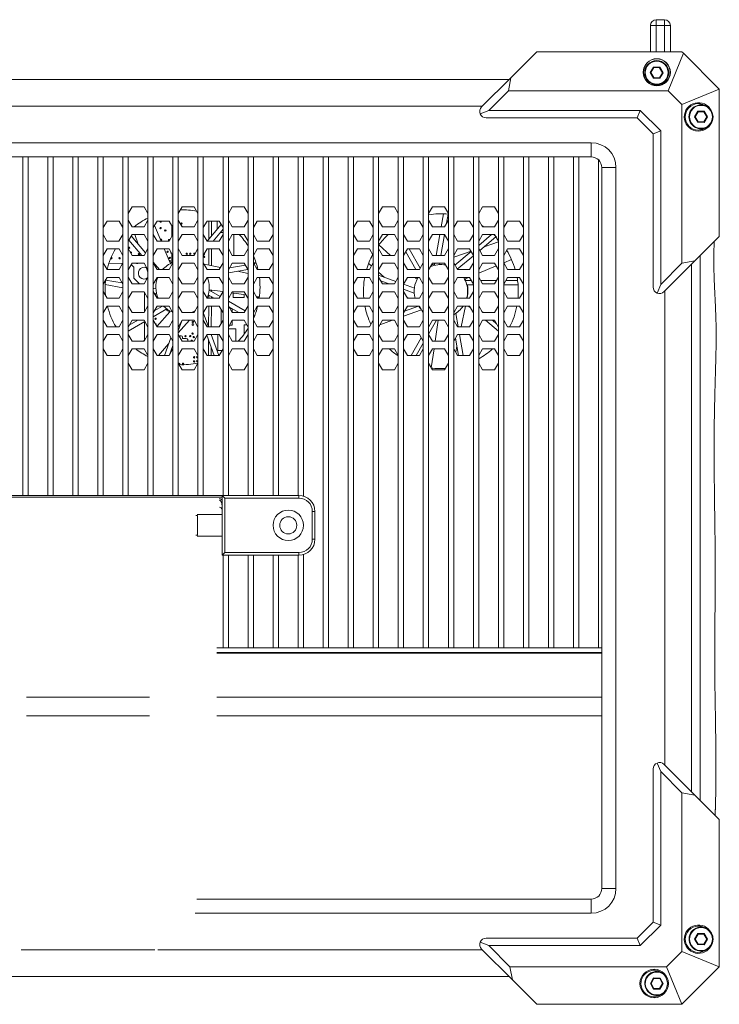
# Model space of a CAD drawing. Header units: millimetres. Extents: x 0 to 841, y 0 to 594.
# Tile 12 of 26: x 285 to 416, y 291 to 475. Entities that reach past the tile are written whole.
import ezdxf

# ---------------------------------------------------------------- set-up
doc = ezdxf.new("R2010")
doc.units = ezdxf.units.MM
for name, color, linetype, lineweight in [('4X22支架€M1', 7, 'Continuous', 18), ('Default', 7, 'Continuous', 18), ('ID407', 7, 'Continuous', 18), ('RK3588-PX2', 7, 'Continuous', 18), ('主壳R2R2R', 7, 'Continuous', 18), ('保护壳前1111-', 7, 'Continuous', 18), ('保护壳后0鍚_617', 7, 'Continuous', 18), ('台达4508.58', 7, 'Continuous', 18), ('手带PX', 7, 'Continuous', 18), ('支架鶹', 7, 'Continuous', 18), ('电池', 7, 'Continuous', 18), ('背部螺母-数E_', 7, 'Continuous', 18)]:
    doc.layers.add(name, color=color, linetype=linetype, lineweight=lineweight)

# ---------------------------------------------------------------- blocks, each defined once
blk = doc.blocks.new('SE')
at = {"layer": '4X22支架€M1', "color": 7, "linetype": 'Continuous'}
for p, q in [((318.26, 382.29), (317.98, 382.29)), ((322.86, 382.44), (318.17, 382.44)), ((318.26, 378.58), (318.26, 382.29)), ((318.26, 378.58), (317.98, 378.58)), ((318.17, 378.44), (322.86, 378.44))]:
    blk.add_line(p, q, dxfattribs=at)
at = {"layer": 'ID407', "color": 7, "linetype": 'Continuous'}
for p, q in [((304.25, 429.5), (301.68, 429.51)), ((306.35, 428.76), (305.85, 429.27)), ((306.35, 426.72), (306.35, 428.76)), ((307.43, 425.64), (306.35, 426.72)), ((308.35, 420.44), (308.35, 424.02)), ((310.5, 423.44), (310.47, 423.44)), ((308.34, 415.12), (308.35, 418.57)), ((315.48, 415.65), (315.48, 415.4)), ((315.48, 415.4), (316.16, 415.4))]:
    blk.add_line(p, q, dxfattribs=at)
for centre, radius in [((315.25, 436.96), 0.127), ((311.35, 436.1), 0.127), ((312.24, 435.65), 0.127), ((305.47, 432.43), 0.127), ((312.66, 431.68), 0.127), ((303.67, 430.46), 0.127), ((307.3, 431.2), 0.127), ((313.06, 430.51), 0.127), ((316.26, 431.3), 0.127), ((316.91, 431.3), 0.127), ((319.48, 430.74), 0.127), ((310.42, 419.13), 0.127), ((317.4, 418.53), 0.152), ((317.4, 418.04), 0.152), ((315.99, 415.86), 0.127), ((316.91, 415.89), 0.127), ((317.34, 416.35), 0.127), ((317.57, 415.69), 0.127), ((317.63, 411.9), 0.127), ((317.63, 411.13), 0.127), ((318.2, 411.92), 0.127), ((318.2, 411.16), 0.127), ((315.55, 410.69), 0.127)]:
    blk.add_circle(centre, radius, dxfattribs=at)
for centre, radius, start, end in [((311.36, 437.36), 0.127, 146.3886, 0), ((311.36, 437.36), 0.127, 0, 33.6114), ((315.29, 436.32), 0.127, 15.486, 70.878), ((311.43, 433.9), 0.127, 0, 148.8952), ((311.43, 433.9), 0.127, 256.6055, 0), ((312.94, 433.86), 0.127, 11.5018, 288.9385), ((305.78, 431.53), 0.127, 0, 153.9216), ((305.78, 431.53), 0.127, 265.8873, 0), ((313.37, 431.52), 0.127, 129.229, 290.6953), ((302.13, 430.46), 0.127, 196.0329, 360), ((302.13, 430.46), 0.127, 0, 119.6008), ((313.06, 429.9), 0.127, 360, 127.6698), ((313.06, 429.9), 0.127, 277.8309, 360), ((317.67, 431.3), 0.127, 0, 309.904), ((317.67, 431.3), 0.127, 351.7292, 0), ((319.46, 431.25), 0.127, 258.5625, 360), ((319.46, 431.25), 0.127, 0, 41.4375), ((306.97, 429.59), 0.127, 204.7922, 335.2078), ((308.29, 427.66), 1.1, 68.9855, 305.2982), ((310.47, 423.74), 0.3, 149.433, 160.3592), ((310.47, 423.74), 0.3, 259.3915, 269.9776), ((310.42, 418.02), 0.127, 360, 104.7865), ((310.42, 418.02), 0.127, 315.0781, 360), ((315.18, 415.65), 0.3, 359.9776, 159.936), ((316.16, 415.1), 0.3, 326.0621, 89.9776), ((317.19, 414.99), 0.127, 0, 207.0636), ((317.19, 414.99), 0.127, 332.9364, 0), ((314.84, 410.69), 0.127, 0, 163.9182), ((314.84, 410.69), 0.127, 256.1383, 360)]:
    blk.add_arc(centre, radius, start, end, dxfattribs=at)
at = {"layer": 'RK3588-PX2', "color": 7, "linetype": 'Continuous'}
for p, q in [((320.36, 434.01), (320.36, 437.43)), ((320.86, 437.43), (320.86, 434.6)), ((321.95, 437.43), (321.95, 435.9)), ((322.53, 435.27), (323.04, 435.27)), ((325.08, 434.9), (325.07, 431)), ((320.36, 429.16), (320.36, 432.22)), ((320.86, 432.22), (320.86, 429.06)), ((328.73, 429.6), (329.23, 429.6)), ((320.86, 424.51), (320.86, 424.25)), ((320.36, 422.97), (320.36, 423.56)), ((320.86, 423.27), (320.86, 422.97)), ((324.91, 423.93), (324.91, 423.13)), ((324.91, 423.13), (327.01, 423.13)), ((327.01, 423.13), (327.01, 423.63)), ((327.54, 423.25), (327.54, 423.13)), ((327.54, 423.13), (327.61, 423.13)), ((329.35, 423.13), (329.64, 423.13)), ((329.64, 423.13), (329.64, 423.26)), ((320.35, 417.61), (320.36, 421.51)), ((320.86, 421.51), (320.85, 417.61)), ((322.68, 420.89), (322.67, 418.22)), ((324.72, 421.04), (324.32, 421.04)), ((324.77, 420.29), (324.78, 421)), ((324.77, 417.94), (324.77, 418.83)), ((325.42, 417.26), (324.04, 417.26)), ((324.24, 417.94), (324.77, 417.94)), ((325.42, 414.93), (325.42, 417.26)), ((327, 417.98), (327, 416.23)), ((327.5, 417.98), (327, 417.98)), ((320.35, 412.25), (320.35, 415.03)), ((322.07, 416.15), (322.07, 413.16)), ((320.85, 413.66), (320.85, 412.25)), ((322.07, 413.16), (322.85, 413.16))]:
    blk.add_line(p, q, dxfattribs=at)
at = {"layer": '主壳R2R2R', "color": 7, "linetype": 'Continuous'}
for p, q in [((285.54, 386.04), (285.54, 449.44)), ((286.54, 449.44), (286.54, 386.04)), ((290.23, 386.04), (290.23, 449.44)), ((291.23, 449.44), (291.23, 386.04)), ((294.91, 386.04), (294.91, 449.44)), ((295.91, 449.44), (295.91, 386.04)), ((299.6, 386.04), (299.6, 449.44)), ((300.6, 449.44), (300.6, 386.04)), ((304.29, 386.04), (304.29, 449.44)), ((305.29, 449.44), (305.29, 386.04)), ((308.98, 386.04), (308.98, 449.44)), ((309.98, 449.44), (309.98, 386.04)), ((313.66, 386.04), (313.66, 449.44)), ((314.66, 449.44), (314.66, 386.04)), ((318.35, 386.04), (318.35, 449.44)), ((319.35, 449.44), (319.35, 386.04)), ((323.04, 386.04), (323.04, 449.44)), ((324.04, 449.44), (324.04, 386.04)), ((327.73, 386.04), (327.73, 449.44)), ((328.73, 449.44), (328.73, 386.04)), ((332.41, 386.04), (332.41, 449.44)), ((333.41, 449.44), (333.41, 386.04)), ((337.1, 386.04), (337.1, 449.44)), ((338.1, 449.44), (338.1, 385.91)), ((341.79, 357.52), (341.79, 449.44)), ((342.79, 449.44), (342.79, 357.52)), ((346.48, 357.52), (346.48, 449.44)), ((347.48, 449.44), (347.48, 357.52)), ((351.16, 357.52), (351.16, 449.44)), ((352.16, 449.44), (352.16, 357.52)), ((355.85, 357.52), (355.85, 449.44)), ((356.85, 449.44), (356.85, 357.52)), ((360.54, 357.52), (360.54, 449.44)), ((361.54, 449.44), (361.54, 357.52)), ((365.23, 357.52), (365.23, 449.44)), ((366.23, 449.44), (366.23, 357.52)), ((369.91, 357.52), (369.91, 449.44)), ((370.91, 449.44), (370.91, 357.52)), ((374.6, 357.52), (374.6, 449.44)), ((375.6, 449.44), (375.6, 357.52)), ((379.29, 357.52), (379.29, 449.44)), ((380.29, 449.44), (380.29, 357.52)), ((383.98, 357.52), (383.98, 449.44)), ((384.98, 449.44), (384.98, 357.52)), ((388.66, 357.52), (388.66, 449.44)), ((389.66, 449.44), (389.66, 357.52)), ((393.35, 357.52), (393.35, 448.88)), ((305.29, 438.86), (306.01, 440.11)), ((306.01, 440.11), (308.26, 440.11)), ((308.26, 440.11), (308.98, 438.86)), ((315.38, 440.11), (314.66, 438.86)), ((317.63, 440.11), (315.38, 440.11)), ((318.35, 438.86), (317.63, 440.11)), ((324.76, 440.11), (324.04, 438.86)), ((327.01, 440.11), (324.76, 440.11)), ((327.73, 438.86), (327.01, 440.11)), ((352.16, 438.86), (352.88, 440.11)), ((352.88, 440.11), (355.13, 440.11)), ((355.13, 440.11), (355.85, 438.86)), ((361.54, 438.86), (362.26, 440.11)), ((362.26, 440.11), (364.51, 440.11)), ((364.51, 440.11), (365.23, 438.86)), ((371.63, 440.11), (370.91, 438.86)), ((373.88, 440.11), (371.63, 440.11)), ((374.6, 438.86), (373.88, 440.11)), ((300.6, 436.19), (301.32, 437.43)), ((301.32, 437.43), (303.57, 437.43)), ((303.57, 437.43), (304.29, 436.19)), ((306, 436.36), (305.29, 437.61)), ((308.98, 437.6), (308.25, 436.36)), ((310.69, 437.43), (309.98, 436.19)), ((312.94, 437.43), (310.69, 437.43)), ((313.66, 436.19), (312.94, 437.43)), ((314.66, 437.6), (315.39, 436.36)), ((317.64, 436.36), (318.35, 437.61)), ((319.35, 436.19), (320.07, 437.43)), ((320.07, 437.43), (322.32, 437.43)), ((322.32, 437.43), (323.04, 436.19)), ((324.04, 437.6), (324.76, 436.36)), ((327.01, 436.36), (327.73, 437.61)), ((329.44, 437.43), (328.73, 436.19)), ((331.69, 437.43), (329.44, 437.43)), ((332.41, 436.19), (331.69, 437.43)), ((347.48, 436.19), (348.19, 437.43)), ((348.19, 437.43), (350.44, 437.43)), ((350.44, 437.43), (351.16, 436.19)), ((352.88, 436.36), (352.16, 437.61)), ((355.85, 437.6), (355.13, 436.36)), ((357.57, 437.43), (356.85, 436.19)), ((359.82, 437.43), (357.57, 437.43)), ((360.54, 436.19), (359.82, 437.43)), ((362.25, 436.36), (361.54, 437.61)), ((365.23, 437.6), (364.5, 436.36)), ((366.23, 436.19), (366.94, 437.43)), ((366.94, 437.43), (369.19, 437.43)), ((369.19, 437.43), (369.91, 436.19)), ((370.91, 437.6), (371.64, 436.36)), ((373.89, 436.36), (374.6, 437.61)), ((376.32, 437.43), (375.6, 436.19)), ((378.57, 437.43), (376.32, 437.43)), ((379.29, 436.19), (378.57, 437.43)), ((308.25, 436.36), (306, 436.36)), ((315.39, 436.36), (317.64, 436.36)), ((324.76, 436.36), (327.01, 436.36)), ((355.13, 436.36), (352.88, 436.36)), ((364.5, 436.36), (362.25, 436.36)), ((371.64, 436.36), (373.89, 436.36)), ((301.31, 433.68), (300.6, 434.93)), ((303.56, 433.68), (301.31, 433.68)), ((304.29, 434.92), (303.56, 433.68)), ((306.01, 434.9), (305.29, 433.65)), ((306.01, 434.9), (308.26, 434.9)), ((308.26, 434.9), (308.98, 433.65)), ((309.98, 434.92), (310.7, 433.68)), ((310.7, 433.68), (312.95, 433.68)), ((312.95, 433.68), (313.66, 434.93)), ((315.38, 434.9), (314.66, 433.65)), ((315.38, 434.9), (317.63, 434.9)), ((317.63, 434.9), (318.35, 433.65)), ((320.06, 433.68), (319.35, 434.93)), ((322.31, 433.68), (320.06, 433.68)), ((323.04, 434.92), (322.31, 433.68)), ((324.76, 434.9), (324.04, 433.65)), ((324.76, 434.9), (327.01, 434.9)), ((327.01, 434.9), (327.73, 433.65)), ((328.73, 434.92), (329.45, 433.68)), ((329.45, 433.68), (331.7, 433.68)), ((331.7, 433.68), (332.41, 434.93)), ((348.19, 433.68), (347.48, 434.93)), ((350.44, 433.68), (348.19, 433.68)), ((351.16, 434.92), (350.44, 433.68)), ((352.16, 433.65), (352.88, 434.9)), ((352.88, 434.9), (355.13, 434.9)), ((355.85, 433.65), (355.13, 434.9)), ((356.85, 434.92), (357.57, 433.68)), ((357.57, 433.68), (359.82, 433.68)), ((359.82, 433.68), (360.54, 434.93)), ((361.54, 433.65), (362.26, 434.9)), ((362.26, 434.9), (364.51, 434.9)), ((365.23, 433.65), (364.51, 434.9)), ((366.94, 433.68), (366.23, 434.93)), ((369.19, 433.68), (366.94, 433.68)), ((369.91, 434.92), (369.19, 433.68)), ((370.91, 433.65), (371.63, 434.9)), ((371.63, 434.9), (373.88, 434.9)), ((374.6, 433.65), (373.88, 434.9)), ((375.6, 434.92), (376.32, 433.68)), ((376.32, 433.68), (378.57, 433.68)), ((378.57, 433.68), (379.29, 434.93)), ((301.32, 432.22), (300.6, 430.98)), ((301.32, 432.22), (303.57, 432.22)), ((303.57, 432.22), (304.29, 430.98)), ((306.01, 431), (305.29, 432.25)), ((308.98, 432.25), (308.26, 431)), ((310.69, 432.22), (309.98, 430.98)), ((310.69, 432.22), (312.94, 432.22)), ((312.94, 432.22), (313.66, 430.98)), ((315.38, 431), (314.66, 432.25)), ((318.35, 432.25), (317.63, 431)), ((320.07, 432.22), (319.35, 430.98)), ((320.07, 432.22), (322.32, 432.22)), ((322.32, 432.22), (323.04, 430.98)), ((324.76, 431), (324.04, 432.25)), ((327.73, 432.25), (327.01, 431)), ((329.44, 432.22), (328.73, 430.98)), ((329.44, 432.22), (331.69, 432.22)), ((331.69, 432.22), (332.41, 430.98)), ((347.48, 430.98), (348.19, 432.22)), ((348.19, 432.22), (350.44, 432.22)), ((351.16, 430.98), (350.44, 432.22)), ((352.88, 431), (352.16, 432.25)), ((355.85, 432.25), (355.13, 431)), ((356.85, 430.98), (357.57, 432.22)), ((357.57, 432.22), (359.82, 432.22)), ((360.54, 430.98), (359.82, 432.22)), ((362.26, 431), (361.54, 432.25)), ((365.23, 432.25), (364.51, 431)), ((366.23, 430.98), (366.94, 432.22)), ((366.94, 432.22), (369.19, 432.22)), ((369.91, 430.98), (369.19, 432.22)), ((371.63, 431), (370.91, 432.25)), ((374.6, 432.25), (373.88, 431)), ((376.32, 432.22), (375.6, 430.98)), ((376.32, 432.22), (378.57, 432.22)), ((379.29, 430.98), (378.57, 432.22)), ((308.26, 431), (306.01, 431)), ((317.63, 431), (315.38, 431)), ((327.01, 431), (324.76, 431)), ((355.13, 431), (352.88, 431)), ((364.51, 431), (362.26, 431)), ((373.88, 431), (371.63, 431)), ((301.32, 428.32), (300.6, 429.57)), ((303.57, 428.32), (301.32, 428.32)), ((304.29, 429.57), (303.57, 428.32)), ((305.29, 428.3), (306.01, 429.54)), ((306.01, 429.54), (308.26, 429.54)), ((308.98, 428.3), (308.26, 429.54)), ((310.69, 428.32), (309.98, 429.57)), ((312.94, 428.32), (310.69, 428.32)), ((313.66, 429.57), (312.94, 428.32)), ((314.66, 428.3), (315.38, 429.54)), ((315.38, 429.54), (317.63, 429.54)), ((318.35, 428.3), (317.63, 429.54)), ((320.07, 428.32), (319.35, 429.57)), ((322.32, 428.32), (320.07, 428.32)), ((323.04, 429.57), (322.32, 428.32)), ((324.04, 428.3), (324.76, 429.54)), ((324.76, 429.54), (327.01, 429.54)), ((327.73, 428.3), (327.01, 429.54)), ((329.44, 428.32), (328.73, 429.57)), ((331.69, 428.32), (329.44, 428.32)), ((332.41, 429.57), (331.69, 428.32)), ((348.19, 428.32), (347.48, 429.57)), ((350.44, 428.32), (348.19, 428.32)), ((351.16, 429.57), (350.44, 428.32)), ((352.16, 428.3), (352.88, 429.54)), ((352.88, 429.54), (355.13, 429.54)), ((355.85, 428.3), (355.13, 429.54)), ((357.57, 428.32), (356.85, 429.57)), ((359.82, 428.32), (357.57, 428.32)), ((360.54, 429.57), (359.82, 428.32)), ((361.54, 428.3), (362.26, 429.54)), ((362.26, 429.54), (364.51, 429.54)), ((365.23, 428.3), (364.51, 429.54)), ((366.94, 428.32), (366.23, 429.57)), ((369.19, 428.32), (366.94, 428.32)), ((369.91, 429.57), (369.19, 428.32)), ((370.91, 428.3), (371.63, 429.54)), ((371.63, 429.54), (373.88, 429.54)), ((374.6, 428.3), (373.88, 429.54)), ((375.6, 429.57), (376.32, 428.32)), ((378.57, 428.32), (376.32, 428.32)), ((379.29, 429.57), (378.57, 428.32)), ((300.6, 425.62), (301.32, 426.86)), ((301.32, 426.86), (303.57, 426.86)), ((304.29, 425.62), (303.57, 426.86)), ((306.01, 425.64), (305.29, 426.89)), ((308.98, 426.89), (308.26, 425.64)), ((309.98, 425.62), (310.69, 426.86)), ((310.69, 426.86), (312.94, 426.86)), ((313.66, 425.62), (312.94, 426.86)), ((315.38, 425.64), (314.66, 426.89)), ((318.35, 426.89), (317.63, 425.64)), ((319.35, 425.62), (320.07, 426.86)), ((320.07, 426.86), (322.32, 426.86)), ((323.04, 425.62), (322.32, 426.86)), ((324.76, 425.64), (324.04, 426.89)), ((327.73, 426.89), (327.01, 425.64)), ((328.73, 425.62), (329.44, 426.86)), ((329.44, 426.86), (331.69, 426.86)), ((332.41, 425.62), (331.69, 426.86)), ((347.48, 425.62), (348.19, 426.86)), ((348.19, 426.86), (350.44, 426.86)), ((351.16, 425.62), (350.44, 426.86)), ((352.88, 425.64), (352.16, 426.89)), ((355.85, 426.89), (355.13, 425.64)), ((356.85, 425.62), (357.57, 426.86)), ((357.57, 426.86), (359.82, 426.86)), ((360.54, 425.62), (359.82, 426.86)), ((362.26, 425.64), (361.54, 426.89)), ((365.23, 426.89), (364.51, 425.64)), ((366.23, 425.62), (366.94, 426.86)), ((366.94, 426.86), (369.19, 426.86)), ((369.91, 425.62), (369.19, 426.86)), ((371.63, 425.64), (370.91, 426.89)), ((374.6, 426.89), (373.88, 425.64)), ((376.32, 426.86), (375.6, 425.62)), ((376.32, 426.86), (378.57, 426.86)), ((379.29, 425.62), (378.57, 426.86)), ((301.32, 422.97), (300.6, 424.21)), ((304.29, 424.21), (303.57, 422.97)), ((305.29, 422.94), (306.01, 424.18)), ((308.26, 425.64), (306.01, 425.64)), ((306.01, 424.18), (308.26, 424.18)), ((308.98, 422.94), (308.26, 424.18)), ((310.69, 422.97), (309.98, 424.21)), ((313.66, 424.21), (312.94, 422.97)), ((314.66, 422.94), (315.38, 424.18)), ((317.63, 425.64), (315.38, 425.64)), ((315.38, 424.18), (317.63, 424.18)), ((318.35, 422.94), (317.63, 424.18)), ((320.07, 422.97), (319.35, 424.21)), ((323.04, 424.21), (322.32, 422.97)), ((324.04, 422.94), (324.76, 424.18)), ((327.01, 425.64), (324.76, 425.64)), ((324.76, 424.18), (327.01, 424.18)), ((327.73, 422.94), (327.01, 424.18)), ((329.44, 422.97), (328.73, 424.21)), ((332.41, 424.21), (331.69, 422.97)), ((348.19, 422.97), (347.48, 424.21)), ((351.16, 424.21), (350.44, 422.97)), ((352.16, 422.94), (352.88, 424.18)), ((355.13, 425.64), (352.88, 425.64)), ((352.88, 424.18), (355.13, 424.18)), ((355.85, 422.94), (355.13, 424.18)), ((357.57, 422.97), (356.85, 424.21)), ((360.54, 424.21), (359.82, 422.97)), ((361.54, 422.94), (362.26, 424.18)), ((364.51, 425.64), (362.26, 425.64)), ((362.26, 424.18), (364.51, 424.18)), ((365.23, 422.94), (364.51, 424.18)), ((366.94, 422.97), (366.23, 424.21)), ((369.91, 424.21), (369.19, 422.97)), ((370.91, 422.94), (371.63, 424.18)), ((373.88, 425.64), (371.63, 425.64)), ((371.63, 424.18), (373.88, 424.18)), ((374.6, 422.94), (373.88, 424.18)), ((375.6, 424.21), (376.32, 422.97)), ((379.29, 424.21), (378.57, 422.97)), ((303.57, 422.97), (301.32, 422.97)), ((312.94, 422.97), (310.69, 422.97)), ((322.32, 422.97), (320.07, 422.97)), ((331.69, 422.97), (329.44, 422.97)), ((350.44, 422.97), (348.19, 422.97)), ((359.82, 422.97), (357.57, 422.97)), ((369.19, 422.97), (366.94, 422.97)), ((378.57, 422.97), (376.32, 422.97)), ((300.6, 420.26), (301.32, 421.51)), ((301.32, 421.51), (303.57, 421.51)), ((304.29, 420.26), (303.57, 421.51)), ((306.01, 420.29), (305.29, 421.53)), ((308.98, 421.53), (308.26, 420.29)), ((309.98, 420.26), (310.69, 421.51)), ((310.69, 421.51), (312.94, 421.51)), ((313.66, 420.26), (312.94, 421.51)), ((315.38, 420.29), (314.66, 421.53)), ((318.35, 421.53), (317.63, 420.29)), ((319.35, 420.26), (320.07, 421.51)), ((320.07, 421.51), (322.32, 421.51)), ((323.04, 420.26), (322.32, 421.51)), ((324.76, 420.29), (324.04, 421.53)), ((327.73, 421.53), (327.01, 420.29)), ((328.73, 420.26), (329.44, 421.51)), ((329.44, 421.51), (331.69, 421.51)), ((332.41, 420.26), (331.69, 421.51)), ((347.48, 420.26), (348.19, 421.51)), ((348.19, 421.51), (350.44, 421.51)), ((351.16, 420.26), (350.44, 421.51)), ((352.88, 420.29), (352.16, 421.53)), ((355.85, 421.53), (355.13, 420.29)), ((356.85, 420.26), (357.57, 421.51)), ((357.57, 421.51), (359.82, 421.51)), ((360.54, 420.26), (359.82, 421.51)), ((362.26, 420.29), (361.54, 421.53)), ((365.23, 421.53), (364.51, 420.29)), ((366.23, 420.26), (366.94, 421.51)), ((366.94, 421.51), (369.19, 421.51)), ((369.91, 420.26), (369.19, 421.51)), ((371.63, 420.29), (370.91, 421.53)), ((374.6, 421.53), (373.88, 420.29)), ((376.32, 421.51), (375.6, 420.26)), ((376.32, 421.51), (378.57, 421.51)), ((379.29, 420.26), (378.57, 421.51)), ((301.32, 417.61), (300.6, 418.85)), ((304.29, 418.85), (303.57, 417.61)), ((305.29, 417.58), (306.01, 418.83)), ((308.26, 420.29), (306.01, 420.29)), ((306.01, 418.83), (308.26, 418.83)), ((308.98, 417.58), (308.26, 418.83)), ((310.69, 417.61), (309.98, 418.85)), ((313.66, 418.85), (312.94, 417.61)), ((314.66, 417.58), (315.38, 418.83)), ((317.63, 420.29), (315.38, 420.29)), ((315.38, 418.83), (317.63, 418.83)), ((318.35, 417.58), (317.63, 418.83)), ((320.07, 417.61), (319.35, 418.85)), ((323.04, 418.85), (322.32, 417.61)), ((324.04, 417.58), (324.76, 418.83)), ((327.01, 420.29), (324.76, 420.29)), ((324.76, 418.83), (327.01, 418.83)), ((327.73, 417.58), (327.01, 418.83)), ((329.44, 417.61), (328.73, 418.85)), ((332.41, 418.85), (331.69, 417.61)), ((348.19, 417.61), (347.48, 418.85)), ((351.16, 418.85), (350.44, 417.61)), ((352.16, 417.58), (352.88, 418.83)), ((355.13, 420.29), (352.88, 420.29)), ((352.88, 418.83), (355.13, 418.83)), ((355.85, 417.58), (355.13, 418.83)), ((357.57, 417.61), (356.85, 418.85)), ((360.54, 418.85), (359.82, 417.61)), ((361.54, 417.58), (362.26, 418.83)), ((364.51, 420.29), (362.26, 420.29)), ((362.26, 418.83), (364.51, 418.83)), ((365.23, 417.58), (364.51, 418.83)), ((366.94, 417.61), (366.23, 418.85)), ((369.91, 418.85), (369.19, 417.61)), ((370.91, 417.58), (371.63, 418.83)), ((373.88, 420.29), (371.63, 420.29)), ((371.63, 418.83), (373.88, 418.83)), ((374.6, 417.58), (373.88, 418.83)), ((375.6, 418.85), (376.32, 417.61)), ((379.29, 418.85), (378.57, 417.61)), ((303.57, 417.61), (301.32, 417.61)), ((312.94, 417.61), (310.69, 417.61)), ((322.32, 417.61), (320.07, 417.61)), ((331.69, 417.61), (329.44, 417.61)), ((350.44, 417.61), (348.19, 417.61)), ((359.82, 417.61), (357.57, 417.61)), ((369.19, 417.61), (366.94, 417.61)), ((378.57, 417.61), (376.32, 417.61)), ((300.6, 414.9), (301.32, 416.15)), ((301.32, 416.15), (303.57, 416.15)), ((304.29, 414.9), (303.57, 416.15)), ((306.01, 414.93), (305.29, 416.18)), ((308.26, 414.93), (306.01, 414.93)), ((308.98, 416.18), (308.26, 414.93)), ((309.98, 414.9), (310.69, 416.15)), ((310.69, 416.15), (312.94, 416.15)), ((313.66, 414.9), (312.94, 416.15)), ((315.38, 414.93), (314.66, 416.18)), ((317.63, 414.93), (315.38, 414.93)), ((318.35, 416.18), (317.63, 414.93)), ((319.35, 414.9), (320.07, 416.15)), ((320.07, 416.15), (322.32, 416.15)), ((323.04, 414.9), (322.32, 416.15)), ((324.76, 414.93), (324.04, 416.18)), ((327.01, 414.93), (324.76, 414.93)), ((327.73, 416.18), (327.01, 414.93)), ((328.73, 414.9), (329.44, 416.15)), ((329.44, 416.15), (331.69, 416.15)), ((332.41, 414.9), (331.69, 416.15)), ((347.48, 414.9), (348.19, 416.15)), ((348.19, 416.15), (350.44, 416.15)), ((351.16, 414.9), (350.44, 416.15)), ((352.88, 414.93), (352.16, 416.18)), ((355.13, 414.93), (352.88, 414.93)), ((355.85, 416.18), (355.13, 414.93)), ((356.85, 414.9), (357.57, 416.15)), ((357.57, 416.15), (359.82, 416.15)), ((360.54, 414.9), (359.82, 416.15)), ((362.26, 414.93), (361.54, 416.18)), ((364.51, 414.93), (362.26, 414.93)), ((365.23, 416.18), (364.51, 414.93)), ((366.23, 414.9), (366.94, 416.15)), ((366.94, 416.15), (369.19, 416.15)), ((369.91, 414.9), (369.19, 416.15)), ((371.63, 414.93), (370.91, 416.18)), ((373.88, 414.93), (371.63, 414.93)), ((374.6, 416.18), (373.88, 414.93)), ((376.32, 416.15), (375.6, 414.9)), ((376.32, 416.15), (378.57, 416.15)), ((379.29, 414.9), (378.57, 416.15)), ((301.32, 412.25), (300.6, 413.5)), ((304.29, 413.5), (303.57, 412.25)), ((305.29, 412.23), (306.01, 413.47)), ((306.01, 413.47), (308.26, 413.47)), ((308.98, 412.23), (308.26, 413.47)), ((310.69, 412.25), (309.98, 413.5)), ((313.66, 413.5), (312.94, 412.25)), ((314.66, 412.23), (315.38, 413.47)), ((315.38, 413.47), (317.63, 413.47)), ((318.35, 412.23), (317.63, 413.47)), ((320.07, 412.25), (319.35, 413.5)), ((323.04, 413.5), (322.32, 412.25)), ((324.04, 412.23), (324.76, 413.47)), ((324.76, 413.47), (327.01, 413.47)), ((327.73, 412.23), (327.01, 413.47)), ((329.44, 412.25), (328.73, 413.5)), ((332.41, 413.5), (331.69, 412.25)), ((348.19, 412.25), (347.48, 413.5)), ((351.16, 413.5), (350.44, 412.25)), ((352.16, 412.23), (352.88, 413.47)), ((352.88, 413.47), (355.13, 413.47)), ((355.85, 412.23), (355.13, 413.47)), ((357.57, 412.25), (356.85, 413.5)), ((360.54, 413.5), (359.82, 412.25)), ((361.54, 412.23), (362.26, 413.47)), ((362.26, 413.47), (364.51, 413.47)), ((365.23, 412.23), (364.51, 413.47)), ((366.94, 412.25), (366.23, 413.5)), ((369.91, 413.5), (369.19, 412.25)), ((370.91, 412.23), (371.63, 413.47)), ((371.63, 413.47), (373.88, 413.47)), ((374.6, 412.23), (373.88, 413.47)), ((375.6, 413.5), (376.32, 412.25)), ((379.29, 413.5), (378.57, 412.25)), ((303.57, 412.25), (301.32, 412.25)), ((312.94, 412.25), (310.69, 412.25)), ((322.32, 412.25), (320.07, 412.25)), ((331.69, 412.25), (329.44, 412.25)), ((350.44, 412.25), (348.19, 412.25)), ((359.82, 412.25), (357.57, 412.25)), ((369.19, 412.25), (366.94, 412.25)), ((378.57, 412.25), (376.32, 412.25)), ((306.01, 409.57), (305.29, 410.82)), ((308.26, 409.57), (306.01, 409.57)), ((308.98, 410.82), (308.26, 409.57)), ((315.38, 409.57), (314.66, 410.82)), ((317.63, 409.57), (315.38, 409.57)), ((318.35, 410.82), (317.63, 409.57)), ((324.76, 409.57), (324.04, 410.82)), ((327.01, 409.57), (324.76, 409.57)), ((327.73, 410.82), (327.01, 409.57)), ((352.88, 409.57), (352.16, 410.82)), ((355.13, 409.57), (352.88, 409.57)), ((355.85, 410.82), (355.13, 409.57)), ((362.26, 409.57), (361.54, 410.82)), ((364.51, 409.57), (362.26, 409.57)), ((365.23, 410.82), (364.51, 409.57)), ((371.63, 409.57), (370.91, 410.82)), ((373.88, 409.57), (371.63, 409.57)), ((374.6, 410.82), (373.88, 409.57)), ((318.35, 382.44), (318.35, 382.51)), ((319.35, 382.54), (319.35, 382.44)), ((318.35, 378.36), (318.35, 378.44)), ((319.35, 378.44), (319.35, 378.34)), ((323.04, 357.52), (323.04, 374.84)), ((324.04, 374.84), (324.04, 357.52)), ((327.73, 357.52), (327.73, 374.84)), ((328.73, 374.84), (328.73, 357.52)), ((332.41, 357.52), (332.41, 374.84)), ((333.41, 374.84), (333.41, 357.52)), ((337.1, 357.52), (337.1, 374.84)), ((338.1, 374.96), (338.1, 357.52)), ((323.04, 357.52), (321.86, 357.52)), ((321.86, 356.62), (393.96, 356.62)), ((324.04, 357.52), (323.04, 357.52)), ((327.73, 357.52), (324.04, 357.52)), ((328.73, 357.52), (327.73, 357.52)), ((332.41, 357.52), (328.73, 357.52)), ((333.41, 357.52), (332.41, 357.52)), ((337.1, 357.52), (333.41, 357.52)), ((338.1, 357.52), (337.1, 357.52)), ((338.1, 357.52), (341.79, 357.52)), ((342.79, 357.52), (341.79, 357.52)), ((346.48, 357.52), (342.79, 357.52)), ((346.48, 357.52), (347.48, 357.52)), ((351.16, 357.52), (347.48, 357.52)), ((351.16, 357.52), (352.16, 357.52)), ((355.85, 357.52), (352.16, 357.52)), ((355.85, 357.52), (356.85, 357.52)), ((360.54, 357.52), (356.85, 357.52)), ((360.54, 357.52), (361.54, 357.52)), ((365.23, 357.52), (361.54, 357.52)), ((365.23, 357.52), (366.23, 357.52)), ((369.91, 357.52), (366.23, 357.52)), ((369.91, 357.52), (370.91, 357.52)), ((374.6, 357.52), (370.91, 357.52)), ((374.6, 357.52), (375.6, 357.52)), ((379.29, 357.52), (375.6, 357.52)), ((380.29, 357.52), (379.29, 357.52)), ((380.29, 357.52), (383.98, 357.52)), ((383.98, 357.52), (384.98, 357.52)), ((384.98, 357.52), (388.66, 357.52)), ((388.66, 357.52), (389.66, 357.52)), ((389.66, 357.52), (393.35, 357.52)), ((393.35, 357.52), (393.96, 357.52))]:
    blk.add_line(p, q, dxfattribs=at)
at = {"layer": '保护壳前1111-', "color": 7, "linetype": 'Continuous'}
for p, q in [((403.06, 474.03), (404.16, 474.03)), ((403.06, 469.13), (403.06, 474.03)), ((404.16, 475.13), (405.69, 475.13)), ((404.16, 474.03), (404.16, 475.13)), ((404.16, 474.03), (405.69, 474.03)), ((404.16, 469.13), (404.16, 474.03)), ((405.69, 474.03), (405.69, 475.13)), ((405.69, 474.03), (406.79, 474.03)), ((405.69, 469.13), (405.69, 474.03)), ((406.79, 469.13), (406.79, 474.03))]:
    blk.add_line(p, q, dxfattribs=at)
for centre, start, end in [((404.16, 474.03), 90, 180), ((405.69, 474.03), 0, 90)]:
    blk.add_arc(centre, 1.1, start, end, dxfattribs=at)
at = {"layer": '保护壳后0鍚_617', "color": 7, "linetype": 'Continuous'}
for p, q in [((381.79, 469.13), (376.92, 464.25)), ((408.96, 469.13), (381.79, 469.13)), ((409.26, 468.83), (406.36, 461.83)), ((408.96, 469.13), (409.26, 468.83)), ((415.96, 462.13), (409.26, 468.83)), ((376.6, 463.94), (195.94, 463.94)), ((376.92, 464.25), (371.46, 458.79)), ((376.47, 461.83), (376.92, 464.25)), ((372.79, 458.15), (376.47, 461.83)), ((376.47, 461.83), (406.36, 461.83)), ((406.36, 461.83), (408.96, 459.23)), ((415.96, 462.13), (408.96, 459.23)), ((415.96, 434.53), (415.96, 462.13)), ((408.96, 459.23), (408.96, 429.51)), ((245.36, 458.94), (371.6, 458.94)), ((372.79, 458.15), (371.2, 457.49)), ((401.16, 458.15), (372.79, 458.15)), ((401.16, 458.15), (400.58, 456.75)), ((404.98, 454.33), (401.16, 458.15)), ((372.31, 456.75), (400.58, 456.75)), ((400.58, 456.75), (403.58, 453.75)), ((404.98, 454.33), (403.58, 453.75)), ((403.58, 453.75), (403.58, 425.05)), ((404.98, 425.53), (404.98, 454.33)), ((391.96, 452.09), (248.89, 452.09)), ((391.96, 449.44), (391.96, 452.09)), ((246.5, 449.44), (391.96, 449.44)), ((393.96, 312.44), (393.96, 447.44)), ((393.96, 447.44), (396.61, 447.44)), ((396.61, 447.44), (396.61, 312.44)), ((411.38, 429.96), (415.96, 434.53)), ((405.62, 424.2), (411.38, 429.96)), ((411.38, 429.96), (408.96, 429.51)), ((408.96, 429.51), (404.98, 425.53)), ((410.76, 429.34), (410.76, 330.53)), ((404.98, 425.53), (404.32, 423.94)), ((405.76, 335.53), (405.76, 424.34)), ((404.98, 334.34), (404.32, 335.93)), ((405.62, 335.67), (411.38, 329.91)), ((403.58, 306.13), (403.58, 334.82)), ((408.96, 330.36), (404.98, 334.34)), ((404.98, 334.34), (404.98, 305.55)), ((408.96, 300.64), (408.96, 330.36)), ((411.38, 329.91), (408.96, 330.36)), ((411.38, 329.91), (415.96, 325.34)), ((415.96, 325.34), (415.96, 297.74)), ((393.96, 312.44), (396.61, 312.44)), ((318.15, 310.44), (391.96, 310.44)), ((391.96, 310.44), (391.96, 307.79)), ((391.96, 307.79), (317.85, 307.79)), ((400.58, 303.13), (403.58, 306.13)), ((404.98, 305.55), (403.58, 306.13)), ((404.98, 305.55), (401.16, 301.73)), ((372.31, 303.13), (400.58, 303.13)), ((401.16, 301.73), (400.58, 303.13)), ((285.26, 300.94), (310.26, 300.94)), ((310.82, 300.94), (371.6, 300.94)), ((372.79, 301.73), (371.2, 302.39)), ((377.22, 295.32), (371.46, 301.08)), ((401.16, 301.73), (372.79, 301.73)), ((372.79, 301.73), (376.77, 297.74)), ((406.06, 297.74), (408.96, 300.64)), ((415.96, 297.74), (408.96, 300.64)), ((376.77, 297.74), (406.06, 297.74)), ((376.77, 297.74), (377.22, 295.32)), ((408.96, 290.74), (406.06, 297.74)), ((415.96, 297.74), (408.96, 290.74)), ((376.6, 295.94), (195.94, 295.94)), ((381.79, 290.74), (377.22, 295.32)), ((408.96, 290.74), (381.79, 290.74))]:
    blk.add_line(p, q, dxfattribs=at)
for centre, radius in [((404.25, 465.28), 2.54), ((404.25, 465.29), 2.5), ((403.76, 294.64), 2.66)]:
    blk.add_circle(centre, radius, dxfattribs=at)
for centre, radius, start, end in [((412.06, 456.93), 2.66, 26.3478, 335.717), ((412.06, 456.93), 2.48, 48.4936, 311.9392), ((372.31, 457.95), 1.2, 135, 202.5), ((372.31, 457.95), 1.2, 202.5, 270), ((391.96, 447.44), 4.65, 360, 90), ((391.96, 447.44), 2, 360, 90), ((404.78, 425.05), 1.2, 180, 247.5), ((404.78, 425.05), 1.2, 247.5, 315), ((404.78, 334.82), 1.2, 112.5, 180), ((404.78, 334.82), 1.2, 45, 112.5), ((391.96, 312.44), 4.65, 270, 360), ((391.96, 312.44), 2, 270, 360), ((412.06, 302.94), 2.66, 26.6356, 334.628), ((412.06, 302.94), 2.47, 48.9842, 311.1882), ((372.31, 301.93), 1.2, 90, 157.5), ((372.31, 301.93), 1.2, 157.5, 225), ((403.76, 294.64), 2.48, 0, 304.9117), ((403.76, 294.64), 2.48, 319.6552, 0)]:
    blk.add_arc(centre, radius, start, end, dxfattribs=at)
at = {"layer": '台达4508.58', "color": 7, "linetype": 'Continuous'}
for p, q in [((363.9, 436.36), (364.33, 438.78)), ((365.19, 438.72), (364.89, 437.02)), ((311.44, 433.68), (310.22, 436.6)), ((313.44, 434.54), (313.44, 436.57)), ((320.09, 433.68), (322.69, 436.79)), ((323.04, 435.87), (321.2, 433.68)), ((307.81, 431), (305.41, 433.86)), ((305.86, 434.65), (308.53, 431.47)), ((307.15, 433.1), (306.53, 434.9)), ((362.96, 431), (363.65, 434.9)), ((364.51, 434.89), (363.83, 431)), ((370.91, 432.87), (373.33, 434.9)), ((374.13, 434.46), (371.1, 431.92)), ((371.91, 432.6), (374.6, 433.53)), ((313.16, 429.59), (312.05, 432.22)), ((352.21, 432.95), (354.38, 431)), ((359.16, 428.32), (357.24, 431.65)), ((357.89, 432.22), (359.98, 428.61)), ((366.23, 430.63), (369.47, 431.75)), ((366.47, 429.14), (369.5, 431.69)), ((309.98, 429.74), (311.17, 428.32)), ((313.44, 429.59), (313.44, 431.36)), ((369.91, 430.92), (366.9, 428.39)), ((375.6, 429.61), (377.06, 430.22)), ((308.98, 427.85), (308.59, 428.97)), ((322.54, 428.7), (319.48, 429.35)), ((327.68, 428.37), (324.04, 427.73)), ((324.23, 428.63), (327.23, 429.15)), ((327.73, 427.62), (325.75, 428.03)), ((328.8, 429.43), (329.25, 429.51)), ((329.5, 428.69), (329.26, 428.65)), ((350.3, 429.48), (350.84, 429.01)), ((352.16, 427.84), (353.24, 426.89)), ((362.13, 429.21), (362.68, 429.4)), ((362.63, 429.14), (362.7, 429.54)), ((363.57, 429.54), (363.52, 429.27)), ((370.91, 427.65), (374.18, 429.02)), ((301.04, 426.38), (304.17, 425.82)), ((352.16, 427.28), (355.4, 426.1)), ((354.17, 425.64), (352.54, 426.24)), ((358.99, 426.86), (359.23, 426.65)), ((368.4, 426.59), (369.04, 426.86)), ((368.4, 426.31), (369.51, 426.31)), ((371.25, 426.31), (374.27, 426.31)), ((376, 426.31), (378.19, 426.31)), ((304.29, 424.94), (300.98, 425.52)), ((310.04, 424.79), (309.98, 424.96)), ((309.98, 424.8), (310.48, 424.71)), ((320.44, 424.49), (322.51, 423.3)), ((320.45, 424.57), (323.03, 424.2)), ((356.85, 425.58), (358.86, 424.84)), ((358.84, 423.94), (356.85, 424.67)), ((369.91, 425.46), (368.69, 425.46)), ((378.29, 425.46), (375.6, 425.46)), ((310.61, 423.82), (310.15, 423.9)), ((310.54, 423.32), (310.35, 423.87)), ((321.38, 422.97), (320.26, 423.61)), ((324.04, 422.41), (327.19, 420.6)), ((324.63, 423.97), (327.35, 423.58)), ((329.24, 423.31), (329.85, 423.23)), ((357.44, 423.19), (357.69, 422.97)), ((368.72, 422.97), (368.8, 423.34)), ((312.52, 420.98), (309.98, 419.51)), ((310.18, 420.62), (311.72, 421.51)), ((310.65, 417.69), (313.1, 420.42)), ((326.02, 420.29), (324.13, 421.38)), ((360.22, 420.81), (356.85, 419.59)), ((357.02, 420.55), (359.63, 421.51)), ((359.35, 421.51), (359.43, 421.43)), ((360.16, 420.79), (360.31, 420.66)), ((367.6, 417.61), (368.41, 421.51)), ((369.4, 421.14), (368.97, 421.51)), ((371.52, 420.48), (371.75, 420.29)), ((308.39, 418.6), (305.29, 416.81)), ((305.47, 417.9), (307.08, 418.83)), ((314.66, 416.48), (316.74, 418.83)), ((315.34, 418.76), (314.66, 416.89)), ((319.35, 420.27), (320.32, 417.61)), ((328.73, 419.71), (328.91, 419.6)), ((354.76, 418.83), (352.38, 417.96)), ((363.02, 418.83), (361.54, 416.26)), ((363.31, 418.83), (362.76, 414.93)), ((366.62, 420.13), (367.07, 417.61)), ((374.6, 416.78), (372.16, 418.83)), ((373.49, 418.83), (374.25, 418.19)), ((350.65, 418.24), (350.85, 418.31)), ((308.17, 414.93), (308.41, 415.19)), ((312.07, 412.25), (313.28, 415.57)), ((321.36, 412.25), (319.99, 416.02)), ((320.85, 416.15), (322.27, 412.25)), ((358.24, 412.25), (360.16, 415.57)), ((367.15, 412.25), (366.57, 415.51)), ((367.32, 416.15), (368.01, 412.25)), ((306.8, 413.4), (306.86, 413.47)), ((310.94, 412.25), (312.86, 414.43)), ((313.66, 414.14), (313.02, 412.39)), ((360.54, 414.53), (359.23, 412.25)), ((362.55, 413.47), (362.04, 409.94)), ((366.6, 412.85), (366.84, 414))]:
    blk.add_line(p, q, dxfattribs=at)
for centre, radius, start, end in [((315.47, 425.02), 14.5, 79.4957, 91.6868), ((315.47, 425.02), 14.5, 116.5944, 128.5789), ((363.83, 424.28), 14.5, 114.9491, 115.8369), ((363.83, 424.28), 14.5, 84.4887, 99.1064), ((363.83, 424.28), 14.5, 56.3837, 58.0679), ((315.47, 425.02), 14.5, 32.2819, 42.9266), ((363.83, 424.28), 14.5, 132.9395, 143.5929), ((363.83, 424.28), 14.5, 44.1733, 47.0605), ((315.47, 425.02), 14.5, 150.2424, 166.8463), ((363.83, 424.28), 14.5, 16.1754, 31.8302), ((315.47, 425.02), 5, 111.1463, 138.7049), ((315.37, 424.99), 5.1, 112.1665, 115.6642), ((315.47, 425.02), 14.5, 13.3795, 23.8798), ((363.83, 424.28), 14.5, 151.7786, 163.8246), ((363.83, 424.28), 5, 79.5639, 114.1399), ((363.8, 424.38), 5.1, 109.1184, 110.194), ((315.47, 425.02), 14.5, 174.2483, 186.95), ((315.47, 425.02), 5, 158.4119, 204.2985), ((315.47, 425.02), 5, 0, 21.5004), ((315.47, 425.02), 14.5, 360, 7.2889), ((363.83, 424.28), 14.5, 169.7533, 185.2142), ((363.83, 424.28), 5, 148.9443, 195.2809), ((363.8, 424.38), 5.1, 150.9388, 153.6195), ((363.83, 424.28), 5, 0, 31.0557), ((363.8, 424.38), 5.1, 22.1665, 25.6642), ((363.83, 424.28), 14.5, 0, 10.2467), ((315.47, 425.02), 5, 336.8017, 0), ((315.37, 424.99), 5.1, 354.3111, 355.2471), ((315.47, 425.02), 14.5, 351.8426, 360), ((363.83, 424.28), 5, 344.7191, 360), ((363.8, 424.38), 5.1, 348.151, 12.1485), ((363.83, 424.28), 14.5, 354.7858, 0), ((315.37, 424.99), 5.1, 199.1184, 202.8935), ((315.37, 424.99), 5.1, 336.9419, 344.1723), ((315.47, 425.02), 14.5, 194.0392, 210.7539), ((315.47, 425.02), 5, 224.7082, 247.0459), ((315.37, 424.99), 5.1, 233.6833, 243.6195), ((315.47, 425.02), 5, 288.7009, 299.1055), ((315.47, 425.02), 14.5, 336.1202, 345.9608), ((363.83, 424.28), 14.5, 191.0445, 205.0952), ((363.83, 424.28), 5, 213.7491, 222.6127), ((363.83, 424.28), 5, 298.589, 326.2509), ((363.83, 424.28), 14.5, 332.5911, 348.9555), ((315.47, 425.02), 14.5, 315.8866, 327.7181), ((315.47, 425.02), 14.5, 232.823, 243.4056), ((363.83, 424.28), 14.5, 228.2243, 236.598), ((363.83, 424.28), 14.5, 299.2278, 311.7757), ((315.47, 425.02), 14.5, 267.3252, 281.3387), ((363.83, 424.28), 14.5, 262.8171, 273.3871)]:
    blk.add_arc(centre, radius, start, end, dxfattribs=at)
at = {"layer": '手带PX', "color": 7, "linetype": 'Continuous'}
blk.add_line((412.38, 328.92), (412.38, 430.96), dxfattribs=at)
blk.add_open_spline([(415.18, 326.12), (415.22, 327.31), (415.27, 329.19), (415.41, 334.59), (415.2, 346.48), (415.04, 355.18), (415.15, 363.77), (415.25, 372.87), (415.12, 381.06), (414.95, 392.16), (415, 398.36), (415.04, 402.11), (415.18, 407), (415.36, 413.03), (415.37, 415.65), (415.38, 419.14), (415.1, 424.29), (414.84, 429.06), (414.98, 432.93), (414.99, 433.26), (415, 433.58)], degree=2, knots=[0, 0, 0, 2.630542, 2.630542, 20.03575, 20.03575, 37.440958, 37.440958, 54.846167, 54.846167, 72.251375, 72.251375, 80.953979, 80.953979, 89.656583, 89.656583, 98.359187, 98.359187, 107.061791, 107.061791, 107.471109, 107.471109, 107.471109], dxfattribs=at)
at = {"layer": '支架鶹', "color": 7, "linetype": 'Continuous'}
for p, q in [((322.86, 386.04), (272.66, 386.04)), ((322.86, 385.74), (272.66, 385.74)), ((322.36, 385.4), (322.35, 385.4)), ((322.86, 386.04), (322.86, 374.84)), ((322.86, 386.04), (337.26, 386.04)), ((322.86, 386.04), (323.36, 385.54)), ((323.36, 385.54), (337.26, 385.54)), ((323.36, 385.54), (323.36, 375.34)), ((337.26, 386.04), (337.26, 385.54)), ((339.76, 383.04), (339.76, 377.84)), ((340.26, 383.04), (339.76, 383.04)), ((340.26, 383.04), (340.26, 377.84)), ((339.76, 377.84), (340.26, 377.84)), ((322.86, 374.84), (323.36, 375.34)), ((337.26, 374.84), (322.86, 374.84)), ((337.26, 375.34), (323.36, 375.34)), ((337.26, 375.34), (337.26, 374.84))]:
    blk.add_line(p, q, dxfattribs=at)
for radius in [2.85, 1.6]:
    blk.add_circle((335.26, 380.44), radius, dxfattribs=at)
for centre, radius, start, end in [((337.26, 383.04), 3, 0, 90), ((337.26, 383.04), 2.5, 0, 90), ((322.36, 383.34), 0.5, 360, 90), ((337.26, 377.84), 2.5, 270, 0), ((337.26, 377.84), 3, 270, 0)]:
    blk.add_arc(centre, radius, start, end, dxfattribs=at)
for points, degree, knots in [([(322.36, 385.4), (322.49, 385.4), (322.62, 385.35), (322.74, 385.29), (322.86, 385.19)], 2, [0, 0, 0, 0.2783481, 0.2783481, 0.5566962, 0.5566962, 0.5566962]), ([(322.85, 384.22), (322.85, 384.24), (322.85, 384.3), (322.84, 384.4), (322.82, 384.52), (322.79, 384.62), (322.77, 384.7), (322.74, 384.77), (322.7, 384.85), (322.65, 384.93), (322.58, 385.01), (322.51, 385.07), (322.43, 385.11), (322.38, 385.12), (322.36, 385.12)], 3, [0, 0, 0, 0, 0.054465, 0.187079, 0.305329, 0.40924, 0.498852, 0.574226, 0.635469, 0.758945, 0.865821, 0.957779, 1.037452, 1.108846, 1.108846, 1.108846, 1.108846])]:
    blk.add_open_spline(points, degree=degree, knots=knots, dxfattribs=at)
at = {"layer": '电池', "color": 7, "linetype": 'Continuous'}
for p, q in [((321.86, 356.52), (362.06, 356.52)), ((362.06, 356.52), (393.96, 356.52)), ((309.26, 348.24), (286.26, 348.24)), ((393.96, 348.24), (321.86, 348.24))]:
    blk.add_line(p, q, dxfattribs=at)
for points in [[(309.26, 344.78), (301.59, 344.78), (293.92, 344.78), (286.26, 344.78)], [(393.96, 344.78), (369.93, 344.78), (345.89, 344.78), (321.86, 344.78)]]:
    blk.add_open_spline(points, degree=3, dxfattribs=at)
at = {"layer": '背部螺母-数E_', "color": 7, "linetype": 'Continuous'}
for p, q in [((403.66, 466.26), (403.04, 465.23)), ((403.04, 465.23), (403.63, 464.18)), ((403.04, 465.23), (403.16, 465.23)), ((403.71, 466.16), (403.16, 465.23)), ((403.16, 465.23), (403.69, 464.28)), ((404.85, 466.24), (403.66, 466.26)), ((403.66, 466.26), (403.71, 466.16)), ((404.79, 466.14), (403.71, 466.16)), ((404.77, 464.27), (405.32, 465.2)), ((404.85, 466.24), (404.79, 466.14)), ((405.32, 465.2), (404.79, 466.14)), ((404.83, 464.17), (405.44, 465.2)), ((405.44, 465.2), (404.85, 466.24)), ((405.44, 465.2), (405.32, 465.2)), ((403.63, 464.18), (403.69, 464.28)), ((403.63, 464.18), (404.83, 464.17)), ((403.69, 464.28), (404.77, 464.27)), ((404.83, 464.17), (404.77, 464.27)), ((411.95, 457.98), (411.33, 456.95)), ((412, 457.88), (411.45, 456.95)), ((413.14, 457.97), (411.95, 457.98)), ((411.95, 457.98), (412, 457.88)), ((413.08, 457.87), (412, 457.88)), ((413.14, 457.97), (413.08, 457.87)), ((413.61, 456.93), (413.08, 457.87)), ((413.73, 456.92), (413.14, 457.97)), ((411.33, 456.95), (411.92, 455.91)), ((411.33, 456.95), (411.45, 456.95)), ((411.45, 456.95), (411.98, 456.01)), ((411.92, 455.91), (411.98, 456.01)), ((411.92, 455.91), (413.12, 455.89)), ((411.98, 456.01), (413.06, 455.99)), ((413.06, 455.99), (413.61, 456.93)), ((413.12, 455.89), (413.06, 455.99)), ((413.12, 455.89), (413.73, 456.92)), ((413.73, 456.92), (413.61, 456.93)), ((411.95, 304), (411.34, 302.97)), ((411.34, 302.97), (411.92, 301.92)), ((411.34, 302.97), (411.45, 302.97)), ((412.01, 303.9), (411.45, 302.97)), ((411.45, 302.97), (411.98, 302.02)), ((413.15, 303.98), (411.95, 304)), ((411.95, 304), (412.01, 303.9)), ((413.09, 303.88), (412.01, 303.9)), ((413.06, 302.01), (413.62, 302.94)), ((413.15, 303.98), (413.09, 303.88)), ((413.62, 302.94), (413.09, 303.88)), ((413.12, 301.91), (413.73, 302.94)), ((413.73, 302.94), (413.15, 303.98)), ((413.73, 302.94), (413.62, 302.94)), ((411.92, 301.92), (411.98, 302.02)), ((411.92, 301.92), (413.12, 301.91)), ((411.98, 302.02), (413.06, 302.01)), ((413.12, 301.91), (413.06, 302.01)), ((403.66, 295.69), (403.05, 294.66)), ((403.72, 295.59), (403.17, 294.66)), ((404.86, 295.67), (403.66, 295.69)), ((403.66, 295.69), (403.72, 295.59)), ((404.8, 295.57), (403.72, 295.59)), ((404.86, 295.67), (404.8, 295.57)), ((405.33, 294.63), (404.8, 295.57)), ((405.45, 294.63), (404.86, 295.67)), ((403.05, 294.66), (403.64, 293.61)), ((403.05, 294.66), (403.17, 294.66)), ((403.17, 294.66), (403.7, 293.71)), ((403.64, 293.61), (403.7, 293.71)), ((403.64, 293.61), (404.83, 293.6)), ((403.7, 293.71), (404.78, 293.7)), ((404.78, 293.7), (405.33, 294.63)), ((404.83, 293.6), (404.78, 293.7)), ((404.83, 293.6), (405.45, 294.63)), ((405.45, 294.63), (405.33, 294.63))]:
    blk.add_line(p, q, dxfattribs=at)
for centre, radius in [((404.24, 465.21), 2.25), ((404.24, 465.21), 2.15), ((412.53, 456.94), 2.15), ((412.54, 302.95), 2.15)]:
    blk.add_circle(centre, radius, dxfattribs=at)
for centre, radius, start, end in [((412.53, 456.94), 2.25, 71.1953, 360), ((412.53, 456.94), 2.25, 0, 57.6874), ((412.54, 302.95), 2.25, 68.6144, 0), ((412.54, 302.95), 2.25, 0, 58.2889), ((404.25, 294.64), 2.25, 66.343, 318.6025), ((404.25, 294.64), 2.15, 50.5632, 314.0552)]:
    blk.add_arc(centre, radius, start, end, dxfattribs=at)

msp = doc.modelspace()

# ---------------------------------------------------------------- block references
at = {"layer": 'Default'}
msp.add_blockref('SE', (0, 0), dxfattribs=at)

doc.saveas('drawing.dxf')
